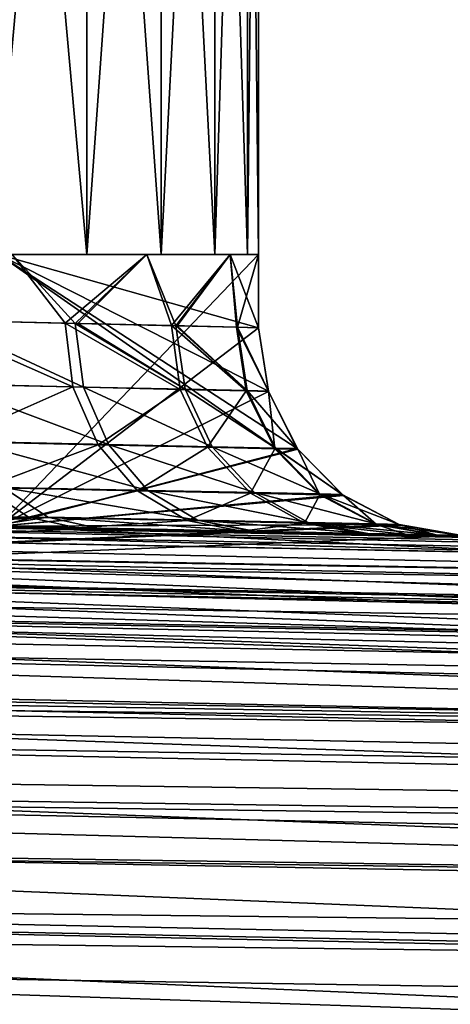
# Model space of a CAD drawing. Extents: x 0 to 500, y -78 to 1006.
# Tile 24 of 256: x 31.7 to 35.84, y -17.21 to -7.74. Entities that reach past the tile are written whole.
import ezdxf

# ---------------------------------------------------------------- set-up
doc = ezdxf.new("R2010")
doc.units = 0
doc.header["$LTSCALE"] = 65.185185
for name, color, linetype in [('235', 7, 'CONTINUOUS'), ('236', 7, 'CONTINUOUS'), ('237', 7, 'CONTINUOUS'), ('244', 7, 'CONTINUOUS'), ('246', 7, 'CONTINUOUS'), ('247', 7, 'CONTINUOUS'), ('249', 7, 'CONTINUOUS'), ('250', 7, 'CONTINUOUS'), ('252', 7, 'CONTINUOUS'), ('32', 7, 'CONTINUOUS'), ('34', 7, 'CONTINUOUS'), ('356', 7, 'CONTINUOUS'), ('357', 7, 'CONTINUOUS'), ('358', 7, 'CONTINUOUS'), ('364', 7, 'CONTINUOUS'), ('368', 7, 'CONTINUOUS'), ('370', 7, 'CONTINUOUS'), ('373', 7, 'CONTINUOUS'), ('378', 7, 'CONTINUOUS')]:
    doc.layers.add(name, color=color, linetype=linetype)

msp = doc.modelspace()

# ---------------------------------------------------------------- linework, layer by layer
at = {"layer": '235', "color": 7, "linetype": 'CONTINUOUS'}
for points in [[(32.4497, -12.6333, -10), (33.9472, -12.6634, -7.7687), (48.5473, -12.9574, -10), (32.4497, -12.6333, -10)], [(33.9472, -12.6634, -7.7687), (33.9772, -12.664, -7.7144), (48.5473, -12.9574, -10), (33.9472, -12.6634, -7.7687)], [(33.9772, -12.664, -7.7144), (35.0517, -12.6857, -5.3135), (48.5473, -12.9574, -10), (33.9772, -12.664, -7.7144)], [(35.0517, -12.6857, -5.3135), (35.0654, -12.686, -5.2743), (48.5473, -12.9574, -10), (35.0517, -12.6857, -5.3135)], [(35.0654, -12.686, -5.2743), (35.7292, -12.6993, -2.7063), (48.5473, -12.9574, -10), (35.0654, -12.686, -5.2743)], [(35.7292, -12.6993, -2.7063), (35.9597, -12.704, -0.025), (48.5473, -12.9574, -10), (35.7292, -12.6993, -2.7063)]]:
    msp.add_3dface(points, dxfattribs=at)
at = {"layer": '236', "color": 7, "linetype": 'CONTINUOUS'}
for points in [[(31.5, -10, -0.025), (31.5, -12.6142, -0.025), (34.805, -12.3081, -0.025), (31.5, -10, -0.025)], [(34, -10, -0.025), (31.5, -10, -0.025), (34, -10.7044, -0.025), (34, -10, -0.025)], [(34, -10.7044, -0.025), (31.5, -10, -0.025), (34.0953, -11.3146, -0.025), (34, -10.7044, -0.025)], [(34.0953, -11.3146, -0.025), (31.5, -10, -0.025), (34.3725, -11.8669, -0.025), (34.0953, -11.3146, -0.025)], [(34.3725, -11.8669, -0.025), (31.5, -10, -0.025), (34.805, -12.3081, -0.025), (34.3725, -11.8669, -0.025)], [(4.5337, -12.2942, -0.025), (100.604, -16.0061, -0.025), (5.0114, -12.0915, -0.025), (4.5337, -12.2942, -0.025)], [(5.0114, -12.0915, -0.025), (100.604, -16.0061, -0.025), (8.5, -12.151, -0.025), (5.0114, -12.0915, -0.025)], [(100.604, -16.0061, -0.025), (66.2875, -14.3149, -0.025), (8.5, -12.151, -0.025), (100.604, -16.0061, -0.025)], [(31.5, -12.6142, -0.025), (8.5, -12.151, -0.025), (66.2875, -14.3149, -0.025), (31.5, -12.6142, -0.025)], [(4.2696, -12.3753, -0.025), (100.604, -16.0061, -0.025), (4.5337, -12.2942, -0.025), (4.2696, -12.3753, -0.025)], [(34.805, -12.3081, -0.025), (31.5, -12.6142, -0.025), (35.3516, -12.5964, -0.025), (34.805, -12.3081, -0.025)], [(3.5469, -12.6862, -0.025), (100.604, -16.0061, -0.025), (4.2696, -12.3753, -0.025), (3.5469, -12.6862, -0.025)], [(3.4719, -12.7269, -0.025), (100.604, -16.0061, -0.025), (3.5469, -12.6862, -0.025), (3.4719, -12.7269, -0.025)], [(35.3516, -12.5964, -0.025), (31.5, -12.6142, -0.025), (35.9597, -12.704, -0.025), (35.3516, -12.5964, -0.025)], [(35.9597, -12.704, -0.025), (31.5, -12.6142, -0.025), (66.2875, -14.3149, -0.025), (35.9597, -12.704, -0.025)], [(3, -14.0407, -0.025), (100.604, -16.0061, -0.025), (3.4719, -12.7269, -0.025), (3, -14.0407, -0.025)]]:
    msp.add_3dface(points, dxfattribs=at)
at = {"layer": '237', "color": 7, "linetype": 'CONTINUOUS'}
for points in [[(100.604, -16.0061, -0.025), (3, -14.0407, -0.025), (100.604, -16.0061), (100.604, -16.0061, -0.025)], [(100.604, -16.0061), (3, -14.0407, -0.025), (3, -14.0407), (100.604, -16.0061)]]:
    msp.add_3dface(points, dxfattribs=at)
at = {"layer": '244', "color": 7, "linetype": 'CONTINUOUS'}
for points in [[(30.814, -12.708, -11.4629), (32.4497, -12.6333, -10), (62.4999, -13.3125, -11.2153), (30.814, -12.708, -11.4629)], [(32.4497, -12.6333, -10), (48.5473, -12.9574, -10), (62.4999, -13.3125, -11.2153), (32.4497, -12.6333, -10)], [(29.816, -12.8187, -12.1704), (30.814, -12.708, -11.4629), (60.4119, -13.4865, -12.3912), (29.816, -12.8187, -12.1704)], [(60.4119, -13.4865, -12.3912), (30.814, -12.708, -11.4629), (62.4999, -13.3125, -11.2153), (60.4119, -13.4865, -12.3912)], [(28.6995, -12.9684, -12.8359), (29.816, -12.8187, -12.1704), (60.4119, -13.4865, -12.3912), (28.6995, -12.9684, -12.8359)], [(27.4884, -13.1412, -13.4328), (28.6995, -12.9684, -12.8359), (58.385, -13.7947, -13.5175), (27.4884, -13.1412, -13.4328)], [(58.385, -13.7947, -13.5175), (28.6995, -12.9684, -12.8359), (60.4119, -13.4865, -12.3912), (58.385, -13.7947, -13.5175)], [(27.2927, -13.1689, -13.5183), (27.4884, -13.1412, -13.4328), (58.385, -13.7947, -13.5175), (27.2927, -13.1689, -13.5183)], [(26.2255, -13.3154, -13.9362), (27.2927, -13.1689, -13.5183), (58.385, -13.7947, -13.5175), (26.2255, -13.3154, -13.9362)], [(24.9501, -13.4714, -14.336), (26.2255, -13.3154, -13.9362), (56.4377, -14.2251, -14.5763), (24.9501, -13.4714, -14.336)], [(56.4377, -14.2251, -14.5763), (26.2255, -13.3154, -13.9362), (58.385, -13.7947, -13.5175), (56.4377, -14.2251, -14.5763)], [(23.6843, -13.5958, -14.6346), (24.9501, -13.4714, -14.336), (56.4377, -14.2251, -14.5763), (23.6843, -13.5958, -14.6346)], [(21.1743, -13.7243, -14.9619), (23.6843, -13.5958, -14.6346), (54.5849, -14.7631, -15.5534), (21.1743, -13.7243, -14.9619)], [(54.5849, -14.7631, -15.5534), (23.6843, -13.5958, -14.6346), (56.4377, -14.2251, -14.5763), (54.5849, -14.7631, -15.5534)], [(21.1675, -14.0589, -15.5062), (21.1743, -13.7243, -14.9619), (54.5849, -14.7631, -15.5534), (21.1675, -14.0589, -15.5062)], [(21.1628, -14.293, -15.8458), (21.1675, -14.0589, -15.5062), (54.5849, -14.7631, -15.5534), (21.1628, -14.293, -15.8458)], [(21.1495, -14.9513, -16.6651), (21.1628, -14.293, -15.8458), (52.8365, -15.393, -16.4388), (21.1495, -14.9513, -16.6651)], [(52.8365, -15.393, -16.4388), (21.1628, -14.293, -15.8458), (54.5849, -14.7631, -15.5534), (52.8365, -15.393, -16.4388)], [(21.1429, -15.2798, -17.0153), (21.1495, -14.9513, -16.6651), (51.199, -16.0985, -17.2257), (21.1429, -15.2798, -17.0153)], [(51.199, -16.0985, -17.2257), (21.1495, -14.9513, -16.6651), (52.8365, -15.393, -16.4388), (51.199, -16.0985, -17.2257)], [(21.1346, -15.692, -17.4108), (21.1429, -15.2798, -17.0153), (51.199, -16.0985, -17.2257), (21.1346, -15.692, -17.4108)], [(21.1182, -16.5068, -18.0746), (21.1346, -15.692, -17.4108), (49.6753, -16.8638, -17.9108), (21.1182, -16.5068, -18.0746)], [(49.6753, -16.8638, -17.9108), (21.1346, -15.692, -17.4108), (51.199, -16.0985, -17.2257), (49.6753, -16.8638, -17.9108)], [(21.113, -16.7692, -18.26), (21.1182, -16.5068, -18.0746), (48.2649, -17.6741, -18.4933), (21.113, -16.7692, -18.26)], [(48.2649, -17.6741, -18.4933), (21.1182, -16.5068, -18.0746), (49.6753, -16.8638, -17.9108), (48.2649, -17.6741, -18.4933)], [(21.1006, -17.3867, -18.6492), (21.113, -16.7692, -18.26), (48.2649, -17.6741, -18.4933), (21.1006, -17.3867, -18.6492)]]:
    msp.add_3dface(points, dxfattribs=at)
at = {"layer": '246', "color": 7, "linetype": 'CONTINUOUS'}
for points in [[(31.5, -10, -0.025), (34, -10, -0.025), (31.6319, -10, -7.791), (31.5, -10, -0.025)], [(31.6319, -10, -7.791), (34, -10, -0.025), (32.9271, -10, -5.3749), (31.6319, -10, -7.791)], [(32.9271, -10, -5.3749), (34, -10, -0.025), (33.7267, -10, -2.7527), (32.9271, -10, -5.3749)]]:
    msp.add_3dface(points, dxfattribs=at)
at = {"layer": '247', "color": 7, "linetype": 'CONTINUOUS'}
for points in [[(30.9287, -10.6337, -8.75), (31.6319, -10, -7.791), (32.239, -10.6638, -6.7976), (30.9287, -10.6337, -8.75)], [(31.6319, -10, -7.791), (32.9271, -10, -5.3749), (32.239, -10.6638, -6.7976), (31.6319, -10, -7.791)], [(32.239, -10.6638, -6.7976), (32.9271, -10, -5.3749), (32.2649, -10.6644, -6.7508), (32.239, -10.6638, -6.7976)], [(32.2649, -10.6644, -6.7508), (32.9271, -10, -5.3749), (33.2054, -10.6861, -4.6493), (32.2649, -10.6644, -6.7508)], [(32.9271, -10, -5.3749), (33.7267, -10, -2.7527), (33.2054, -10.6861, -4.6493), (32.9271, -10, -5.3749)], [(33.2054, -10.6861, -4.6493), (33.7267, -10, -2.7527), (33.217, -10.6864, -4.6165), (33.2054, -10.6861, -4.6493)], [(33.217, -10.6864, -4.6165), (33.7267, -10, -2.7527), (33.7983, -10.6997, -2.368), (33.217, -10.6864, -4.6165)], [(33.7267, -10, -2.7527), (34, -10, -0.025), (33.7983, -10.6997, -2.368), (33.7267, -10, -2.7527)], [(34, -10, -0.025), (34, -10.7044, -0.025), (33.7983, -10.6997, -2.368), (34, -10, -0.025)]]:
    msp.add_3dface(points, dxfattribs=at)
at = {"layer": '249', "color": 7, "linetype": 'CONTINUOUS'}
for points in [[(30.9287, -10.6337, -8.75), (32.239, -10.6638, -6.7976), (32.3191, -11.2751, -6.8505), (30.9287, -10.6337, -8.75)], [(30.9287, -10.6337, -8.75), (32.3191, -11.2751, -6.8505), (30.9984, -11.2439, -8.8156), (30.9287, -10.6337, -8.75)], [(32.239, -10.6638, -6.7976), (32.2649, -10.6644, -6.7508), (33.2942, -11.2969, -4.6849), (32.239, -10.6638, -6.7976)], [(32.239, -10.6638, -6.7976), (33.2942, -11.2969, -4.6849), (32.3191, -11.2751, -6.8505), (32.239, -10.6638, -6.7976)], [(32.2649, -10.6644, -6.7508), (33.2054, -10.6861, -4.6493), (33.2942, -11.2969, -4.6849), (32.2649, -10.6644, -6.7508)], [(33.2054, -10.6861, -4.6493), (33.217, -10.6864, -4.6165), (33.892, -11.3102, -2.3862), (33.2054, -10.6861, -4.6493)], [(33.2054, -10.6861, -4.6493), (33.892, -11.3102, -2.3862), (33.2942, -11.2969, -4.6849), (33.2054, -10.6861, -4.6493)], [(33.217, -10.6864, -4.6165), (33.7983, -10.6997, -2.368), (33.892, -11.3102, -2.3862), (33.217, -10.6864, -4.6165)], [(34, -10.7044, -0.025), (34.0953, -11.3146, -0.025), (33.7983, -10.6997, -2.368), (34, -10.7044, -0.025)], [(33.7983, -10.6997, -2.368), (34.0953, -11.3146, -0.025), (33.892, -11.3102, -2.3862), (33.7983, -10.6997, -2.368)], [(32.3191, -11.2751, -6.8505), (32.5595, -11.8279, -6.9902), (30.9984, -11.2439, -8.8156), (32.3191, -11.2751, -6.8505)], [(30.9984, -11.2439, -8.8156), (32.5595, -11.8279, -6.9902), (31.2115, -11.798, -8.9951), (30.9984, -11.2439, -8.8156)], [(33.2942, -11.2969, -4.6849), (33.5548, -11.8493, -4.7805), (32.3191, -11.2751, -6.8505), (33.2942, -11.2969, -4.6849)], [(32.3191, -11.2751, -6.8505), (33.5548, -11.8493, -4.7805), (32.5595, -11.8279, -6.9902), (32.3191, -11.2751, -6.8505)], [(33.892, -11.3102, -2.3862), (34.1649, -11.8624, -2.4349), (33.2942, -11.2969, -4.6849), (33.892, -11.3102, -2.3862)], [(33.2942, -11.2969, -4.6849), (34.1649, -11.8624, -2.4349), (33.5548, -11.8493, -4.7805), (33.2942, -11.2969, -4.6849)], [(34.0953, -11.3146, -0.025), (34.3725, -11.8669, -0.025), (33.892, -11.3102, -2.3862), (34.0953, -11.3146, -0.025)], [(33.892, -11.3102, -2.3862), (34.3725, -11.8669, -0.025), (34.1649, -11.8624, -2.4349), (33.892, -11.3102, -2.3862)], [(32.5595, -11.8279, -6.9902), (32.9365, -12.2693, -7.2046), (31.2115, -11.798, -8.9951), (32.5595, -11.8279, -6.9902)], [(31.2115, -11.798, -8.9951), (32.9365, -12.2693, -7.2046), (31.5474, -12.2401, -9.2712), (31.2115, -11.798, -8.9951)], [(33.5548, -11.8493, -4.7805), (33.9622, -12.2906, -4.9271), (32.5595, -11.8279, -6.9902), (33.5548, -11.8493, -4.7805)], [(32.5595, -11.8279, -6.9902), (33.9622, -12.2906, -4.9271), (32.9365, -12.2693, -7.2046), (32.5595, -11.8279, -6.9902)], [(34.1649, -11.8624, -2.4349), (34.591, -12.3036, -2.5096), (33.5548, -11.8493, -4.7805), (34.1649, -11.8624, -2.4349)], [(33.5548, -11.8493, -4.7805), (34.591, -12.3036, -2.5096), (33.9622, -12.2906, -4.9271), (33.5548, -11.8493, -4.7805)], [(34.3725, -11.8669, -0.025), (34.805, -12.3081, -0.025), (34.1649, -11.8624, -2.4349), (34.3725, -11.8669, -0.025)], [(34.1649, -11.8624, -2.4349), (34.805, -12.3081, -0.025), (34.591, -12.3036, -2.5096), (34.1649, -11.8624, -2.4349)], [(32.9365, -12.2693, -7.2046), (33.414, -12.557, -7.4731), (31.5474, -12.2401, -9.2712), (32.9365, -12.2693, -7.2046)], [(31.5474, -12.2401, -9.2712), (33.414, -12.557, -7.4731), (31.974, -12.5277, -9.6174), (31.5474, -12.2401, -9.2712)], [(33.9622, -12.2906, -4.9271), (34.4776, -12.5786, -5.1106), (32.9365, -12.2693, -7.2046), (33.9622, -12.2906, -4.9271)], [(32.9365, -12.2693, -7.2046), (34.4776, -12.5786, -5.1106), (33.414, -12.557, -7.4731), (32.9365, -12.2693, -7.2046)], [(34.591, -12.3036, -2.5096), (35.1296, -12.5918, -2.603), (33.9622, -12.2906, -4.9271), (34.591, -12.3036, -2.5096)], [(33.9622, -12.2906, -4.9271), (35.1296, -12.5918, -2.603), (34.4776, -12.5786, -5.1106), (33.9622, -12.2906, -4.9271)], [(34.805, -12.3081, -0.025), (35.3516, -12.5964, -0.025), (34.591, -12.3036, -2.5096), (34.805, -12.3081, -0.025)], [(34.591, -12.3036, -2.5096), (35.3516, -12.5964, -0.025), (35.1296, -12.5918, -2.603), (34.591, -12.3036, -2.5096)], [(33.414, -12.557, -7.4731), (33.9472, -12.6634, -7.7687), (31.974, -12.5277, -9.6174), (33.414, -12.557, -7.4731)], [(31.974, -12.5277, -9.6174), (33.9472, -12.6634, -7.7687), (32.4497, -12.6333, -10), (31.974, -12.5277, -9.6174)], [(34.4776, -12.5786, -5.1106), (35.0517, -12.6857, -5.3135), (33.414, -12.557, -7.4731), (34.4776, -12.5786, -5.1106)], [(33.414, -12.557, -7.4731), (35.0517, -12.6857, -5.3135), (33.9772, -12.664, -7.7144), (33.414, -12.557, -7.4731)], [(33.9472, -12.6634, -7.7687), (33.414, -12.557, -7.4731), (33.9772, -12.664, -7.7144), (33.9472, -12.6634, -7.7687)], [(35.1296, -12.5918, -2.603), (35.7292, -12.6993, -2.7063), (34.4776, -12.5786, -5.1106), (35.1296, -12.5918, -2.603)], [(34.4776, -12.5786, -5.1106), (35.7292, -12.6993, -2.7063), (35.0654, -12.686, -5.2743), (34.4776, -12.5786, -5.1106)], [(35.0517, -12.6857, -5.3135), (34.4776, -12.5786, -5.1106), (35.0654, -12.686, -5.2743), (35.0517, -12.6857, -5.3135)], [(35.3516, -12.5964, -0.025), (35.9597, -12.704, -0.025), (35.1296, -12.5918, -2.603), (35.3516, -12.5964, -0.025)], [(35.1296, -12.5918, -2.603), (35.9597, -12.704, -0.025), (35.7292, -12.6993, -2.7063), (35.1296, -12.5918, -2.603)]]:
    msp.add_3dface(points, dxfattribs=at)
at = {"layer": '250', "color": 7, "linetype": 'CONTINUOUS'}
for points in [[(31.5474, -12.2401, -9.2712), (31.974, -12.5277, -9.6174), (30.6249, -12.6066, -11.0909), (31.5474, -12.2401, -9.2712)], [(30.6249, -12.6066, -11.0909), (31.974, -12.5277, -9.6174), (30.814, -12.708, -11.4629), (30.6249, -12.6066, -11.0909)], [(31.974, -12.5277, -9.6174), (32.4497, -12.6333, -10), (30.814, -12.708, -11.4629), (31.974, -12.5277, -9.6174)]]:
    msp.add_3dface(points, dxfattribs=at)
at = {"layer": '252', "color": 7, "linetype": 'CONTINUOUS'}
for points in [[(100.604, -16.0061), (3, -14.0407), (100, -76), (100.604, -16.0061)], [(3, -14.0407), (3, -76), (100, -76), (3, -14.0407)]]:
    msp.add_3dface(points, dxfattribs=at)
at = {"layer": '32', "color": 7, "linetype": 'CONTINUOUS'}
for points in [[(32.3493, -10, 6.5951), (31.4498, -10, 8.0561), (32.3493, -10, -6.5951), (32.3493, -10, 6.5951)], [(32.3493, -10, -6.5951), (31.4498, -10, 8.0561), (31.4498, -10, -8.0561), (32.3493, -10, -6.5951)], [(33.0633, -10, 5.035), (32.3493, -10, 6.5951), (33.0633, -10, -5.035), (33.0633, -10, 5.035)], [(33.0633, -10, -5.035), (32.3493, -10, 6.5951), (32.3493, -10, -6.5951), (33.0633, -10, -5.035)], [(33.5811, -10, 3.3993), (33.0633, -10, 5.035), (33.5811, -10, -3.3993), (33.5811, -10, 3.3993)], [(33.5811, -10, -3.3993), (33.0633, -10, 5.035), (33.0633, -10, -5.035), (33.5811, -10, -3.3993)], [(33.8949, -10, 1.7125), (33.5811, -10, 3.3993), (33.8949, -10, -1.7125), (33.8949, -10, 1.7125)], [(33.8949, -10, -1.7125), (33.5811, -10, 3.3993), (33.5811, -10, -3.3993), (33.8949, -10, -1.7125)], [(34, -10), (33.8949, -10, 1.7125), (33.8949, -10, -1.7125), (34, -10)]]:
    msp.add_3dface(points, dxfattribs=at)
at = {"layer": '34', "color": 7, "linetype": 'CONTINUOUS'}
for points in [[(31.4498, 0, -8.0561), (32.3492, 0, -6.5953), (31.4498, -10, -8.0561), (31.4498, 0, -8.0561)], [(32.3492, 0, -6.5953), (32.3493, -10, -6.5951), (31.4498, -10, -8.0561), (32.3492, 0, -6.5953)], [(31.4499, 0, 8.0561), (31.4498, -10, 8.0561), (32.3493, -10, 6.5951), (31.4499, 0, 8.0561)], [(32.3492, 0, 6.5952), (31.4499, 0, 8.0561), (32.3493, -10, 6.5951), (32.3492, 0, 6.5952)], [(32.3492, 0, -6.5953), (33.0632, 0, -5.0352), (32.3493, -10, -6.5951), (32.3492, 0, -6.5953)], [(33.0633, 0, 5.0349), (32.3492, 0, 6.5952), (33.0633, -10, 5.035), (33.0633, 0, 5.0349)], [(32.3492, 0, 6.5952), (32.3493, -10, 6.5951), (33.0633, -10, 5.035), (32.3492, 0, 6.5952)], [(33.0632, 0, -5.0352), (33.0633, -10, -5.035), (32.3493, -10, -6.5951), (33.0632, 0, -5.0352)], [(33.0632, 0, -5.0352), (33.5811, 0, -3.3992), (33.0633, -10, -5.035), (33.0632, 0, -5.0352)], [(33.5811, 0, -3.3992), (33.5811, -10, -3.3993), (33.0633, -10, -5.035), (33.5811, 0, -3.3992)], [(33.5811, 0, 3.3992), (33.0633, 0, 5.0349), (33.5811, -10, 3.3993), (33.5811, 0, 3.3992)], [(33.0633, 0, 5.0349), (33.0633, -10, 5.035), (33.5811, -10, 3.3993), (33.0633, 0, 5.0349)], [(33.5811, 0, -3.3992), (33.8949, 0, -1.7126), (33.5811, -10, -3.3993), (33.5811, 0, -3.3992)], [(33.8949, 0, -1.7126), (33.8949, -10, -1.7125), (33.5811, -10, -3.3993), (33.8949, 0, -1.7126)], [(33.8949, 0, 1.7126), (33.5811, 0, 3.3992), (33.8949, -10, 1.7125), (33.8949, 0, 1.7126)], [(33.5811, 0, 3.3992), (33.5811, -10, 3.3993), (33.8949, -10, 1.7125), (33.5811, 0, 3.3992)], [(33.8949, 0, -1.7126), (34, 0, -0.0002), (33.8949, -10, -1.7125), (33.8949, 0, -1.7126)], [(34, 0, -0.0002), (33.8949, 0, 1.7126), (34, -10), (34, 0, -0.0002)], [(34, 0, -0.0002), (34, -10), (33.8949, -10, -1.7125), (34, 0, -0.0002)], [(33.8949, 0, 1.7126), (33.8949, -10, 1.7125), (34, -10), (33.8949, 0, 1.7126)]]:
    msp.add_3dface(points, dxfattribs=at)
at = {"layer": '356', "color": 7, "linetype": 'CONTINUOUS'}
for points in [[(25.5275, -12.4939, 15), (45.6676, -12.8994, 15), (26.813, -12.5198, 14.458), (25.5275, -12.4939, 15)], [(45.6676, -12.8994, 15), (28.0398, -12.5445, 13.8099), (26.813, -12.5198, 14.458), (45.6676, -12.8994, 15)], [(45.6676, -12.8994, 15), (30.3024, -12.59, 12.2077), (28.0398, -12.5445, 13.8099), (45.6676, -12.8994, 15)], [(45.6676, -12.8994, 15), (32.2546, -12.6294, 10.239), (30.3024, -12.59, 12.2077), (45.6676, -12.8994, 15)], [(45.6676, -12.8994, 15), (33.8374, -12.6612, 7.9631), (32.2546, -12.6294, 10.239), (45.6676, -12.8994, 15)], [(45.6676, -12.8994, 15), (35.0036, -12.6847, 5.4482), (33.8374, -12.6612, 7.9631), (45.6676, -12.8994, 15)], [(45.6676, -12.8994, 15), (35.4191, -12.6931, 4.1242), (35.0036, -12.6847, 5.4482), (45.6676, -12.8994, 15)], [(45.6676, -12.8994, 15), (35.7183, -12.6991, 2.7689), (35.4191, -12.6931, 4.1242), (45.6676, -12.8994, 15)], [(45.6676, -12.8994, 15), (35.9597, -12.704, 0.025), (35.7183, -12.6991, 2.7689), (45.6676, -12.8994, 15)]]:
    msp.add_3dface(points, dxfattribs=at)
at = {"layer": '357', "color": 7, "linetype": 'CONTINUOUS'}
for points in [[(34, -10, 0.025), (34, -10.7044, 0.025), (31.5, -12.6142, 0.025), (34, -10, 0.025)], [(31.5, -10, 0.025), (34, -10, 0.025), (31.5, -12.6142, 0.025), (31.5, -10, 0.025)], [(34, -10.7044, 0.025), (34.0964, -11.318, 0.025), (31.5, -12.6142, 0.025), (34, -10.7044, 0.025)], [(34.0964, -11.318, 0.025), (34.3726, -11.867, 0.025), (31.5, -12.6142, 0.025), (34.0964, -11.318, 0.025)], [(34.3726, -11.867, 0.025), (34.3779, -11.8744, 0.025), (31.5, -12.6142, 0.025), (34.3726, -11.867, 0.025)], [(34.3779, -11.8744, 0.025), (34.8051, -12.3082, 0.025), (31.5, -12.6142, 0.025), (34.3779, -11.8744, 0.025)], [(34.8051, -12.3082, 0.025), (34.8171, -12.3171, 0.025), (31.5, -12.6142, 0.025), (34.8051, -12.3082, 0.025)], [(34.8171, -12.3171, 0.025), (35.3518, -12.5964, 0.025), (31.5, -12.6142, 0.025), (34.8171, -12.3171, 0.025)], [(35.3713, -12.603, 0.025), (3, -14.0407, 0.025), (35.3518, -12.5964, 0.025), (35.3713, -12.603, 0.025)], [(35.3518, -12.5964, 0.025), (3, -14.0407, 0.025), (31.5, -12.6142, 0.025), (35.3518, -12.5964, 0.025)], [(35.9597, -12.704, 0.025), (3, -14.0407, 0.025), (35.3713, -12.603, 0.025), (35.9597, -12.704, 0.025)], [(65.7774, -14.8047, 0.025), (3, -14.0407, 0.025), (35.9597, -12.704, 0.025), (65.7774, -14.8047, 0.025)], [(100.604, -16.0061, 0.025), (3, -14.0407, 0.025), (65.7774, -14.8047, 0.025), (100.604, -16.0061, 0.025)]]:
    msp.add_3dface(points, dxfattribs=at)
at = {"layer": '358', "color": 7, "linetype": 'CONTINUOUS'}
for points in [[(3, -14.0407, 0.025), (100.604, -16.0061, 0.025), (3, -14.0407), (3, -14.0407, 0.025)], [(100.604, -16.0061, 0.025), (100.604, -16.0061), (3, -14.0407), (100.604, -16.0061, 0.025)]]:
    msp.add_3dface(points, dxfattribs=at)
at = {"layer": '364', "color": 7, "linetype": 'CONTINUOUS'}
for points in [[(21.0973, -12.5688, 16.2706), (100.6419, -14.1236, 16.0758), (21.0997, -12.4519, 15.6853), (21.0973, -12.5688, 16.2706)], [(100.6419, -14.1236, 16.0758), (100.6442, -14.0078, 15.116), (21.0997, -12.4519, 15.6853), (100.6419, -14.1236, 16.0758)], [(21.0997, -12.4519, 15.6853), (100.6442, -14.0078, 15.116), (23.288, -12.4704, 15.4643), (21.0997, -12.4519, 15.6853)], [(23.288, -12.4704, 15.4643), (100.6442, -14.0078, 15.116), (23.3372, -12.4707, 15.4568), (23.288, -12.4704, 15.4643)], [(100.6442, -14.0078, 15.116), (100.6442, -14.0065, 15), (23.3372, -12.4707, 15.4568), (100.6442, -14.0078, 15.116)], [(23.3372, -12.4707, 15.4568), (100.6442, -14.0065, 15), (65.8076, -13.305, 15), (23.3372, -12.4707, 15.4568)], [(25.5275, -12.4939, 15), (23.3372, -12.4707, 15.4568), (45.6676, -12.8994, 15), (25.5275, -12.4939, 15)], [(45.6676, -12.8994, 15), (23.3372, -12.4707, 15.4568), (65.8076, -13.305, 15), (45.6676, -12.8994, 15)], [(21.0936, -12.7547, 16.8377), (100.6417, -14.1318, 16.1126), (21.0973, -12.5688, 16.2706), (21.0936, -12.7547, 16.8377)], [(100.6417, -14.1318, 16.1126), (100.6419, -14.1236, 16.0758), (21.0973, -12.5688, 16.2706), (100.6417, -14.1318, 16.1126)], [(21.0885, -13.0067, 17.3787), (100.6359, -14.4218, 16.9953), (21.0935, -12.7609, 16.8533), (21.0885, -13.0067, 17.3787)], [(21.0935, -12.7609, 16.8533), (100.6417, -14.1318, 16.1126), (21.0936, -12.7547, 16.8377), (21.0935, -12.7609, 16.8533)], [(100.6359, -14.4218, 16.9953), (100.6417, -14.1318, 16.1126), (21.0935, -12.7609, 16.8533), (100.6359, -14.4218, 16.9953)], [(21.0822, -13.3214, 17.8858), (100.6264, -14.8913, 17.8403), (21.0885, -13.0067, 17.3787), (21.0822, -13.3214, 17.8858)], [(100.6264, -14.8913, 17.8403), (100.6343, -14.5015, 17.1694), (21.0885, -13.0067, 17.3787), (100.6264, -14.8913, 17.8403)], [(100.6343, -14.5015, 17.1694), (100.6359, -14.4218, 16.9953), (21.0885, -13.0067, 17.3787), (100.6343, -14.5015, 17.1694)], [(21.0747, -13.6943, 18.3518), (100.6223, -15.0971, 18.1174), (21.0818, -13.3416, 17.9142), (21.0747, -13.6943, 18.3518)], [(21.0818, -13.3416, 17.9142), (100.6264, -14.8913, 17.8403), (21.0822, -13.3214, 17.8858), (21.0818, -13.3416, 17.9142)], [(100.6223, -15.0971, 18.1174), (100.6264, -14.8913, 17.8403), (21.0818, -13.3416, 17.9142), (100.6223, -15.0971, 18.1174)], [(21.0661, -14.1201, 18.77), (100.6139, -15.5147, 18.579), (21.0747, -13.6943, 18.3518), (21.0661, -14.1201, 18.77)], [(100.6139, -15.5147, 18.579), (100.6223, -15.0971, 18.1174), (21.0747, -13.6943, 18.3518), (100.6139, -15.5147, 18.579)], [(21.0566, -14.5926, 19.1345), (100.6063, -15.8887, 18.9092), (21.0653, -14.16, 18.8045), (21.0566, -14.5926, 19.1345)], [(21.0653, -14.16, 18.8045), (100.6139, -15.5147, 18.579), (21.0661, -14.1201, 18.77), (21.0653, -14.16, 18.8045)], [(100.6063, -15.8887, 18.9092), (100.6139, -15.5147, 18.579), (21.0653, -14.16, 18.8045), (100.6063, -15.8887, 18.9092)], [(21.0463, -15.1052, 19.4401), (100.5987, -16.2685, 19.184), (21.0566, -14.5926, 19.1345), (21.0463, -15.1052, 19.4401)], [(100.5987, -16.2685, 19.184), (100.6063, -15.8887, 18.9092), (21.0566, -14.5926, 19.1345), (100.5987, -16.2685, 19.184)], [(21.045, -15.1682, 19.4722), (100.5987, -16.2685, 19.184), (21.0463, -15.1052, 19.4401), (21.045, -15.1682, 19.4722)], [(21.0353, -15.6506, 19.6824), (100.5873, -16.8365, 19.5048), (21.045, -15.1682, 19.4722), (21.0353, -15.6506, 19.6824)], [(100.5873, -16.8365, 19.5048), (100.5987, -16.2685, 19.184), (21.045, -15.1682, 19.4722), (100.5873, -16.8365, 19.5048)], [(21.0238, -16.2209, 19.858), (100.5814, -17.1246, 19.6326), (21.0353, -15.6506, 19.6824), (21.0238, -16.2209, 19.858)], [(100.5814, -17.1246, 19.6326), (100.5873, -16.8365, 19.5048), (21.0353, -15.6506, 19.6824), (100.5814, -17.1246, 19.6326)], [(21.0221, -16.3073, 19.8782), (100.566, -17.8931, 19.8746), (21.0238, -16.2209, 19.858), (21.0221, -16.3073, 19.8782)], [(100.566, -17.8931, 19.8746), (100.5814, -17.1246, 19.6326), (21.0238, -16.2209, 19.858), (100.566, -17.8931, 19.8746)], [(21.012, -16.8081, 19.9644), (100.5628, -18.0511, 19.908), (21.0221, -16.3073, 19.8782), (21.012, -16.8081, 19.9644)], [(100.5628, -18.0511, 19.908), (100.566, -17.8931, 19.8746), (21.0221, -16.3073, 19.8782), (100.5628, -18.0511, 19.908)], [(21, -17.4037, 20), (100.5628, -18.0511, 19.908), (21.012, -16.8081, 19.9644), (21, -17.4037, 20)]]:
    msp.add_3dface(points, dxfattribs=at)
at = {"layer": '368', "color": 7, "linetype": 'CONTINUOUS'}
for points in [[(34, -10, 0.025), (31.5, -10, 0.025), (33.7267, -10, 2.7527), (34, -10, 0.025)], [(31.5, -10, 0.025), (31.6319, -10, 7.791), (32.9271, -10, 5.3749), (31.5, -10, 0.025)], [(31.5, -10, 0.025), (32.9271, -10, 5.3749), (33.7267, -10, 2.7527), (31.5, -10, 0.025)]]:
    msp.add_3dface(points, dxfattribs=at)
at = {"layer": '370', "color": 7, "linetype": 'CONTINUOUS'}
for points in [[(32.1421, -10.6616, 6.9692), (31.6319, -10, 7.791), (30.7571, -10.6297, 8.9602), (32.1421, -10.6616, 6.9692)], [(32.9271, -10, 5.3749), (31.6319, -10, 7.791), (32.1421, -10.6616, 6.9692), (32.9271, -10, 5.3749)], [(33.1626, -10.6851, 4.7693), (32.9271, -10, 5.3749), (32.1421, -10.6616, 6.9692), (33.1626, -10.6851, 4.7693)], [(33.7267, -10, 2.7527), (32.9271, -10, 5.3749), (33.1626, -10.6851, 4.7693), (33.7267, -10, 2.7527)], [(33.7883, -10.6995, 2.4255), (33.7267, -10, 2.7527), (33.1626, -10.6851, 4.7693), (33.7883, -10.6995, 2.4255)], [(34, -10.7044, 0.025), (34, -10, 0.025), (33.7267, -10, 2.7527), (34, -10.7044, 0.025)], [(34, -10.7044, 0.025), (33.7267, -10, 2.7527), (33.7883, -10.6995, 2.4255), (34, -10.7044, 0.025)]]:
    msp.add_3dface(points, dxfattribs=at)
at = {"layer": '373', "color": 7, "linetype": 'CONTINUOUS'}
for points in [[(32.1421, -10.6616, 6.9692), (30.7571, -10.6297, 8.9602), (32.2166, -11.275, 7.0331), (32.1421, -10.6616, 6.9692)], [(30.7571, -10.6297, 8.9602), (30.8191, -11.2431, 9.0364), (32.2166, -11.275, 7.0331), (30.7571, -10.6297, 8.9602)], [(33.1626, -10.6851, 4.7693), (32.1421, -10.6616, 6.9692), (33.2474, -11.2986, 4.8183), (33.1626, -10.6851, 4.7693)], [(32.1421, -10.6616, 6.9692), (32.2166, -11.275, 7.0331), (33.2474, -11.2986, 4.8183), (32.1421, -10.6616, 6.9692)], [(33.7883, -10.6995, 2.4255), (33.1626, -10.6851, 4.7693), (33.8804, -11.313, 2.4586), (33.7883, -10.6995, 2.4255)], [(33.1626, -10.6851, 4.7693), (33.2474, -11.2986, 4.8183), (33.8804, -11.313, 2.4586), (33.1626, -10.6851, 4.7693)], [(34.0964, -11.318, 0.025), (34, -10.7044, 0.025), (33.7883, -10.6995, 2.4255), (34.0964, -11.318, 0.025)], [(34.0964, -11.318, 0.025), (33.7883, -10.6995, 2.4255), (33.8804, -11.313, 2.4586), (34.0964, -11.318, 0.025)], [(30.8191, -11.2431, 9.0364), (31.0308, -11.7995, 9.2221), (32.2166, -11.275, 7.0331), (30.8191, -11.2431, 9.0364)], [(31.0308, -11.7995, 9.2221), (32.458, -11.8314, 7.178), (32.2166, -11.275, 7.0331), (31.0308, -11.7995, 9.2221)], [(32.2166, -11.275, 7.0331), (32.458, -11.8314, 7.178), (33.2474, -11.2986, 4.8183), (32.2166, -11.275, 7.0331)], [(32.458, -11.8314, 7.178), (33.5108, -11.855, 4.9177), (33.2474, -11.2986, 4.8183), (32.458, -11.8314, 7.178)], [(33.2474, -11.2986, 4.8183), (33.5108, -11.855, 4.9177), (33.8804, -11.313, 2.4586), (33.2474, -11.2986, 4.8183)], [(33.5108, -11.855, 4.9177), (34.1573, -11.8695, 2.5091), (33.8804, -11.313, 2.4586), (33.5108, -11.855, 4.9177)], [(34.1573, -11.8695, 2.5091), (34.0964, -11.318, 0.025), (33.8804, -11.313, 2.4586), (34.1573, -11.8695, 2.5091)], [(34.3779, -11.8744, 0.025), (34.3726, -11.867, 0.025), (34.0964, -11.318, 0.025), (34.3779, -11.8744, 0.025)], [(34.3779, -11.8744, 0.025), (34.0964, -11.318, 0.025), (34.1573, -11.8695, 2.5091), (34.3779, -11.8744, 0.025)], [(31.0308, -11.7995, 9.2221), (31.3646, -12.2422, 9.5076), (32.458, -11.8314, 7.178), (31.0308, -11.7995, 9.2221)], [(31.3646, -12.2422, 9.5076), (32.8367, -12.2741, 7.4004), (32.458, -11.8314, 7.178), (31.3646, -12.2422, 9.5076)], [(32.458, -11.8314, 7.178), (32.8367, -12.2741, 7.4004), (33.5108, -11.855, 4.9177), (32.458, -11.8314, 7.178)], [(32.8367, -12.2741, 7.4004), (33.9227, -12.2977, 5.07), (33.5108, -11.855, 4.9177), (32.8367, -12.2741, 7.4004)], [(33.5108, -11.855, 4.9177), (33.9227, -12.2977, 5.07), (34.1573, -11.8695, 2.5091), (33.5108, -11.855, 4.9177)], [(33.9227, -12.2977, 5.07), (34.5896, -12.3121, 2.5865), (34.1573, -11.8695, 2.5091), (33.9227, -12.2977, 5.07)], [(34.5896, -12.3121, 2.5865), (34.3779, -11.8744, 0.025), (34.1573, -11.8695, 2.5091), (34.5896, -12.3121, 2.5865)], [(34.8171, -12.3171, 0.025), (34.8051, -12.3082, 0.025), (34.3779, -11.8744, 0.025), (34.8171, -12.3171, 0.025)], [(34.8171, -12.3171, 0.025), (34.3779, -11.8744, 0.025), (34.5896, -12.3121, 2.5865), (34.8171, -12.3171, 0.025)], [(29.9058, -12.4887, 11.7539), (31.7881, -12.5281, 9.8651), (31.3646, -12.2422, 9.5076), (29.9058, -12.4887, 11.7539)], [(31.3646, -12.2422, 9.5076), (31.7881, -12.5281, 9.8651), (32.8367, -12.2741, 7.4004), (31.3646, -12.2422, 9.5076)], [(31.7881, -12.5281, 9.8651), (33.316, -12.56, 7.6787), (32.8367, -12.2741, 7.4004), (31.7881, -12.5281, 9.8651)], [(32.8367, -12.2741, 7.4004), (33.316, -12.56, 7.6787), (33.9227, -12.2977, 5.07), (32.8367, -12.2741, 7.4004)], [(33.316, -12.56, 7.6787), (34.4432, -12.5836, 5.2604), (33.9227, -12.2977, 5.07), (33.316, -12.56, 7.6787)], [(33.9227, -12.2977, 5.07), (34.4432, -12.5836, 5.2604), (34.5896, -12.3121, 2.5865), (33.9227, -12.2977, 5.07)], [(34.4432, -12.5836, 5.2604), (35.1353, -12.5981, 2.6833), (34.5896, -12.3121, 2.5865), (34.4432, -12.5836, 5.2604)], [(35.1353, -12.5981, 2.6833), (34.8171, -12.3171, 0.025), (34.5896, -12.3121, 2.5865), (35.1353, -12.5981, 2.6833)], [(35.3518, -12.5964, 0.025), (34.8171, -12.3171, 0.025), (35.1353, -12.5981, 2.6833), (35.3518, -12.5964, 0.025)], [(31.7881, -12.5281, 9.8651), (29.9058, -12.4887, 11.7539), (30.3024, -12.59, 12.2077), (31.7881, -12.5281, 9.8651)], [(32.2546, -12.6294, 10.239), (31.7881, -12.5281, 9.8651), (30.3024, -12.59, 12.2077), (32.2546, -12.6294, 10.239)], [(33.316, -12.56, 7.6787), (31.7881, -12.5281, 9.8651), (32.2546, -12.6294, 10.239), (33.316, -12.56, 7.6787)], [(33.8374, -12.6612, 7.9631), (33.316, -12.56, 7.6787), (32.2546, -12.6294, 10.239), (33.8374, -12.6612, 7.9631)], [(34.4432, -12.5836, 5.2604), (33.316, -12.56, 7.6787), (33.8374, -12.6612, 7.9631), (34.4432, -12.5836, 5.2604)], [(35.0036, -12.6847, 5.4482), (34.4432, -12.5836, 5.2604), (33.8374, -12.6612, 7.9631), (35.0036, -12.6847, 5.4482)], [(35.1353, -12.5981, 2.6833), (34.4432, -12.5836, 5.2604), (35.4191, -12.6931, 4.1242), (35.1353, -12.5981, 2.6833)], [(35.4191, -12.6931, 4.1242), (34.4432, -12.5836, 5.2604), (35.0036, -12.6847, 5.4482), (35.4191, -12.6931, 4.1242)], [(35.3713, -12.603, 0.025), (35.3518, -12.5964, 0.025), (35.1353, -12.5981, 2.6833), (35.3713, -12.603, 0.025)], [(35.3713, -12.603, 0.025), (35.1353, -12.5981, 2.6833), (35.7183, -12.6991, 2.7689), (35.3713, -12.603, 0.025)], [(35.7183, -12.6991, 2.7689), (35.1353, -12.5981, 2.6833), (35.4191, -12.6931, 4.1242), (35.7183, -12.6991, 2.7689)], [(35.9597, -12.704, 0.025), (35.3713, -12.603, 0.025), (35.7183, -12.6991, 2.7689), (35.9597, -12.704, 0.025)]]:
    msp.add_3dface(points, dxfattribs=at)
at = {"layer": '378', "color": 7, "linetype": 'CONTINUOUS'}
for points in [[(3, -14.0407), (100.604, -16.0061), (3, -76), (3, -14.0407)], [(3, -76), (100.604, -16.0061), (100, -76), (3, -76)]]:
    msp.add_3dface(points, dxfattribs=at)

doc.saveas('drawing.dxf')
